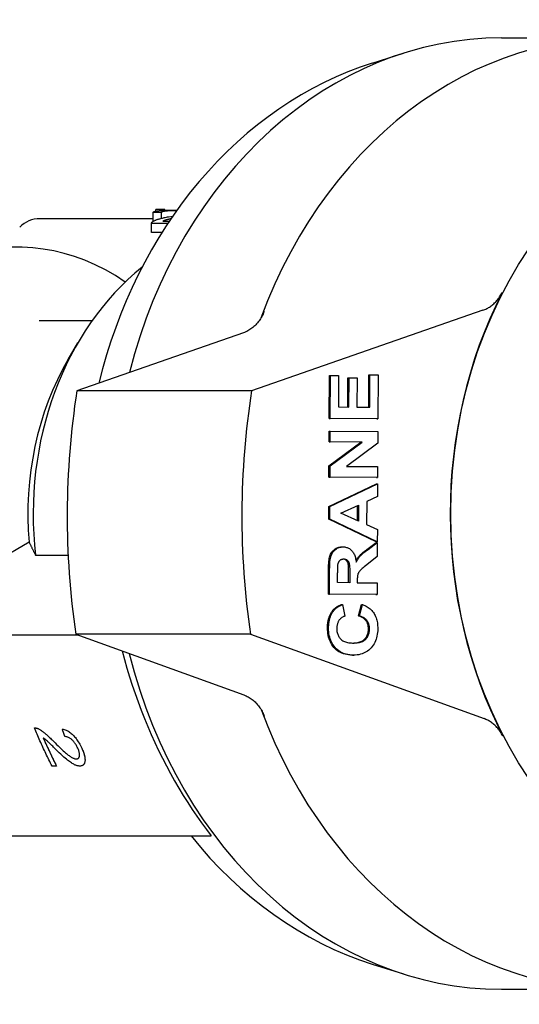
# Model space of a CAD drawing. Header units: millimetres. Extents: x 77 to 356, y 54 to 383.
# Tile 20 of 24: x 148 to 175, y 324 to 376. Entities that reach past the tile are written whole.
import ezdxf

# ---------------------------------------------------------------- set-up
doc = ezdxf.new("R2010")
doc.units = ezdxf.units.MM
doc.layers.add('Detail', color=2, linetype='Continuous')

msp = doc.modelspace()

# ---------------------------------------------------------------- linework, layer by layer
at = {"layer": 'Detail'}
for p, q in [((173.811, 374.955), (179.833, 374.955)), ((167.017, 373.629), (168.654, 374.149)), ((156.113, 365.937), (155.649, 365.937)), ((155.649, 365.853), (155.649, 365.937)), ((156.113, 365.895), (156.113, 365.937)), ((155.499, 365.455), (149.551, 365.455)), ((155.499, 365.316), (155.499, 365.785)), ((155.942, 365.476), (155.942, 365.778)), ((156.316, 365.555), (156.534, 365.596)), ((155.419, 364.736), (155.419, 365.213)), ((156.269, 365.204), (155.419, 365.204)), ((155.419, 364.728), (155.419, 365.204)), ((156.017, 365.328), (156.351, 365.328)), ((155.961, 364.728), (155.419, 364.728)), ((172.829, 360.642), (160.672, 356.416)), ((149.516, 360.105), (152.3, 360.105)), ((160.248, 359.458), (151.494, 356.416)), ((151.04, 358.063), (151.545, 358.932)), ((164.751, 354.948), (164.76, 357.21)), ((164.76, 357.21), (164.818, 357.21)), ((164.808, 354.948), (164.818, 357.21)), ((164.818, 357.21), (165.24, 357.207)), ((165.24, 357.207), (165.233, 355.561)), ((165.73, 355.558), (165.737, 357.09)), ((165.737, 357.09), (165.794, 357.09)), ((165.788, 355.558), (165.794, 357.09)), ((165.794, 357.09), (166.217, 357.087)), ((166.217, 357.087), (166.21, 355.555)), ((166.829, 355.551), (166.836, 357.255)), ((166.836, 357.255), (166.894, 357.255)), ((166.886, 355.551), (166.894, 357.255)), ((166.894, 357.255), (167.316, 357.252)), ((167.316, 357.252), (167.306, 354.932)), ((160.672, 356.416), (151.494, 356.416)), ((165.233, 355.561), (165.788, 355.558)), ((166.21, 355.555), (166.886, 355.551)), ((167.249, 354.932), (164.751, 354.948)), ((164.751, 354.948), (164.808, 354.948)), ((167.306, 354.932), (164.808, 354.948)), ((167.249, 354.932), (167.306, 354.932)), ((164.746, 353.725), (164.748, 354.295)), ((164.748, 354.295), (164.805, 354.295)), ((164.803, 353.725), (164.805, 354.295)), ((164.805, 354.295), (167.304, 354.279)), ((167.304, 354.279), (167.301, 353.663)), ((164.74, 352.472), (166.421, 353.715)), ((164.746, 353.725), (164.803, 353.725)), ((166.421, 353.715), (164.746, 353.725)), ((164.798, 352.472), (166.479, 353.715)), ((166.479, 353.715), (164.803, 353.725)), ((167.301, 353.663), (165.656, 352.439)), ((166.421, 353.715), (166.479, 353.715)), ((164.738, 351.875), (164.74, 352.472)), ((164.74, 352.472), (164.798, 352.472)), ((164.795, 351.875), (164.798, 352.472)), ((165.656, 352.439), (167.296, 352.429)), ((167.296, 352.429), (167.293, 351.859)), ((164.731, 350.322), (167.235, 351.524)), ((167.236, 351.859), (164.738, 351.875)), ((164.738, 351.875), (164.795, 351.875)), ((164.788, 350.322), (167.292, 351.524)), ((167.293, 351.859), (164.795, 351.875)), ((167.235, 351.524), (167.292, 351.524)), ((167.236, 351.859), (167.293, 351.859)), ((167.292, 351.524), (167.289, 350.855)), ((167.289, 350.855), (166.721, 350.593)), ((165.37, 349.983), (166.297, 350.398)), ((166.236, 349.59), (166.239, 350.373)), ((166.297, 350.398), (166.293, 349.564)), ((166.721, 350.593), (166.715, 349.375)), ((164.728, 349.666), (164.731, 350.322)), ((164.731, 350.322), (164.788, 350.322)), ((164.786, 349.666), (164.788, 350.322)), ((166.293, 349.564), (165.37, 349.983)), ((164.728, 349.666), (164.786, 349.666)), ((167.222, 348.465), (164.728, 349.666)), ((167.279, 348.465), (164.786, 349.666)), ((166.715, 349.375), (167.282, 349.118)), ((167.282, 349.118), (167.279, 348.465)), ((148.987, 348.45), (140.708, 343.581)), ((166.732, 348.075), (167.222, 348.444)), ((166.79, 348.075), (167.279, 348.444)), ((167.222, 348.465), (167.279, 348.465)), ((167.222, 348.444), (167.279, 348.444)), ((167.279, 348.444), (167.276, 347.707)), ((149.327, 347.764), (151.037, 347.764)), ((165.418, 348.207), (165.476, 348.207)), ((167.276, 347.707), (166.729, 347.267)), ((164.712, 345.714), (164.717, 347.012)), ((164.769, 345.714), (164.774, 347.012)), ((165.194, 346.328), (165.196, 346.809)), ((165.771, 346.324), (165.773, 346.779)), ((165.83, 346.779), (165.828, 346.324)), ((165.828, 346.324), (165.194, 346.328)), ((166.227, 346.447), (166.226, 346.321)), ((166.226, 346.321), (167.27, 346.315)), ((167.27, 346.315), (167.267, 345.699)), ((167.21, 345.699), (164.712, 345.714)), ((164.712, 345.714), (164.769, 345.714)), ((167.267, 345.699), (164.769, 345.714)), ((167.21, 345.699), (167.267, 345.699)), ((165.397, 345.171), (165.454, 345.171)), ((165.454, 345.171), (165.571, 344.561)), ((166.285, 344.577), (166.442, 345.173)), ((166.343, 344.577), (166.499, 345.173)), ((166.442, 345.173), (166.499, 345.173)), ((166.285, 344.577), (166.343, 344.577)), ((160.617, 343.616), (151.44, 343.616)), ((151.44, 343.616), (160.272, 340.425)), ((160.617, 343.616), (172.886, 339.183)), ((140.708, 343.581), (151.536, 343.581)), ((165.981, 342.519), (165.97, 342.519)), ((165.981, 342.519), (166.038, 342.519)), ((149.264, 338.699), (149.263, 338.699)), ((149.454, 338.654), (149.454, 338.654)), ((150.728, 338.628), (150.728, 338.628)), ((150.428, 336.683), (150.191, 336.683)), ((150.428, 336.683), (150.428, 336.683)), ((151.818, 336.737), (151.817, 336.737)), ((145.429, 333.018), (158.552, 333.018)), ((167.017, 326.281), (168.654, 325.761)), ((173.811, 324.955), (179.833, 324.955))]:
    msp.add_line(p, q, dxfattribs=at)
at = {"layer": 'Detail', "flags": 128}
for points in [[(167.017, 373.629), (166.375, 373.412), (165.739, 373.169), (165.112, 372.902), (164.493, 372.612), (163.882, 372.297), (163.282, 371.96), (162.691, 371.6), (162.111, 371.218), (161.543, 370.813), (160.986, 370.388), (160.443, 369.941), (159.912, 369.475), (159.395, 368.988), (158.891, 368.483), (158.402, 367.959), (157.928, 367.417), (157.469, 366.858), (157.026, 366.282), (156.599, 365.69), (156.188, 365.082), (155.794, 364.459), (155.418, 363.822), (155.058, 363.172), (154.717, 362.508), (154.393, 361.833), (154.088, 361.146), (153.801, 360.447), (153.533, 359.739), (153.284, 359.022), (153.054, 358.295), (152.844, 357.56), (152.653, 356.818)], [(155.499, 365.785), (155.509, 365.796), (155.521, 365.807), (155.538, 365.818), (155.557, 365.827), (155.581, 365.836), (155.607, 365.844), (155.638, 365.851), (155.671, 365.858), (155.708, 365.864), (155.749, 365.869), (155.793, 365.874), (155.841, 365.879), (155.892, 365.883), (155.945, 365.887), (156.001, 365.89), (156.061, 365.893), (156.123, 365.895), (156.188, 365.897), (156.255, 365.899), (156.326, 365.9), (156.399, 365.901), (156.475, 365.902), (156.554, 365.903), (156.636, 365.903)], [(156.625, 365.869), (156.574, 365.869), (156.525, 365.868), (156.478, 365.868), (156.433, 365.867), (156.389, 365.865), (156.347, 365.864), (156.306, 365.862), (156.268, 365.86), (156.231, 365.857), (156.195, 365.855), (156.162, 365.851), (156.13, 365.848), (156.101, 365.844), (156.073, 365.84), (156.049, 365.835), (156.027, 365.83), (156.007, 365.825), (155.99, 365.82), (155.976, 365.814), (155.964, 365.807), (155.955, 365.801), (155.948, 365.793), (155.944, 365.786), (155.942, 365.778)], [(156.725, 365.868), (156.721, 365.868), (156.717, 365.868), (156.713, 365.868), (156.709, 365.869), (156.705, 365.869), (156.7, 365.869), (156.696, 365.869), (156.692, 365.869), (156.688, 365.869), (156.684, 365.869), (156.68, 365.869), (156.676, 365.869), (156.672, 365.869), (156.667, 365.869), (156.663, 365.869), (156.659, 365.869), (156.655, 365.869), (156.651, 365.869), (156.646, 365.869), (156.642, 365.869), (156.638, 365.869), (156.634, 365.869), (156.629, 365.869), (156.625, 365.869)], [(156.636, 365.903), (156.641, 365.903), (156.645, 365.903), (156.65, 365.903), (156.655, 365.903), (156.66, 365.903), (156.665, 365.903), (156.669, 365.903), (156.674, 365.903), (156.679, 365.903), (156.684, 365.903), (156.688, 365.903), (156.693, 365.903), (156.698, 365.903), (156.703, 365.903), (156.707, 365.903), (156.712, 365.903), (156.717, 365.903), (156.721, 365.902), (156.726, 365.902), (156.731, 365.902), (156.735, 365.902), (156.74, 365.902), (156.744, 365.902), (156.749, 365.902)], [(155.47, 365.295), (155.485, 365.307), (155.502, 365.318), (155.521, 365.329), (155.54, 365.34), (155.562, 365.351), (155.585, 365.362), (155.609, 365.373), (155.635, 365.384), (155.662, 365.394), (155.691, 365.404), (155.721, 365.415), (155.753, 365.425), (155.786, 365.435), (155.822, 365.445), (155.861, 365.455), (155.902, 365.466), (155.945, 365.477), (155.991, 365.488), (156.039, 365.499), (156.089, 365.51), (156.142, 365.521), (156.198, 365.532), (156.255, 365.544), (156.316, 365.555)], [(155.942, 365.778), (155.924, 365.778), (155.905, 365.778), (155.887, 365.779), (155.868, 365.779), (155.85, 365.779), (155.831, 365.779), (155.813, 365.78), (155.795, 365.78), (155.776, 365.78), (155.758, 365.781), (155.739, 365.781), (155.721, 365.781), (155.702, 365.781), (155.684, 365.782), (155.665, 365.782), (155.647, 365.782), (155.628, 365.783), (155.61, 365.783), (155.592, 365.783), (155.573, 365.783), (155.555, 365.784), (155.536, 365.784), (155.518, 365.784), (155.499, 365.785)], [(156.434, 365.451), (156.398, 365.443), (156.365, 365.435), (156.334, 365.428), (156.305, 365.421), (156.279, 365.414), (156.255, 365.409), (156.234, 365.403), (156.216, 365.398), (156.199, 365.394), (156.185, 365.389), (156.171, 365.385), (156.157, 365.381), (156.143, 365.377), (156.13, 365.372), (156.117, 365.368), (156.105, 365.364), (156.093, 365.359), (156.081, 365.355), (156.069, 365.35), (156.058, 365.346), (156.047, 365.342), (156.037, 365.337), (156.027, 365.333), (156.017, 365.328)], [(155.419, 365.204), (155.419, 365.208), (155.419, 365.212), (155.419, 365.216), (155.419, 365.22), (155.42, 365.224), (155.42, 365.228), (155.421, 365.232), (155.423, 365.236), (155.424, 365.24), (155.425, 365.244), (155.427, 365.247), (155.429, 365.251), (155.431, 365.255), (155.434, 365.259), (155.437, 365.262), (155.439, 365.266), (155.442, 365.27), (155.446, 365.273), (155.449, 365.277), (155.453, 365.281), (155.457, 365.284), (155.461, 365.288), (155.465, 365.291), (155.47, 365.295)], [(155.419, 364.728), (155.419, 364.728), (155.419, 364.729), (155.419, 364.729), (155.419, 364.729), (155.419, 364.73), (155.419, 364.73), (155.419, 364.73), (155.419, 364.731), (155.419, 364.731), (155.419, 364.731), (155.419, 364.732), (155.419, 364.732), (155.419, 364.732), (155.419, 364.733), (155.419, 364.733), (155.419, 364.733), (155.419, 364.734), (155.419, 364.734), (155.419, 364.734), (155.419, 364.735), (155.419, 364.735), (155.419, 364.735), (155.419, 364.736), (155.419, 364.736)], [(172.829, 360.642), (172.881, 360.661), (172.931, 360.681), (172.981, 360.704), (173.031, 360.728), (173.079, 360.754), (173.127, 360.782), (173.175, 360.811), (173.221, 360.843), (173.267, 360.876), (173.312, 360.911), (173.357, 360.947), (173.4, 360.985), (173.442, 361.025), (173.483, 361.066), (173.524, 361.109), (173.563, 361.153), (173.601, 361.199), (173.637, 361.246), (173.673, 361.294), (173.707, 361.344), (173.74, 361.395), (173.772, 361.447), (173.802, 361.5), (173.831, 361.555)], [(161.332, 360.574), (161.305, 360.507), (161.276, 360.442), (161.245, 360.378), (161.213, 360.315), (161.178, 360.254), (161.142, 360.195), (161.104, 360.137), (161.064, 360.081), (161.023, 360.026), (160.98, 359.974), (160.935, 359.923), (160.889, 359.874), (160.842, 359.827), (160.793, 359.782), (160.743, 359.739), (160.692, 359.699), (160.64, 359.661), (160.587, 359.625), (160.532, 359.591), (160.477, 359.56), (160.421, 359.531), (160.364, 359.504), (160.306, 359.48), (160.248, 359.458)], [(148.987, 348.45), (149, 348.423), (149.013, 348.396), (149.027, 348.368), (149.04, 348.341), (149.054, 348.313), (149.067, 348.285), (149.081, 348.257), (149.095, 348.229), (149.108, 348.201), (149.122, 348.173), (149.136, 348.144), (149.15, 348.116), (149.165, 348.087), (149.179, 348.058), (149.193, 348.03), (149.208, 348), (149.222, 347.971), (149.237, 347.942), (149.252, 347.913), (149.266, 347.883), (149.281, 347.853), (149.296, 347.824), (149.312, 347.794), (149.327, 347.764)], [(164.717, 347.012), (164.719, 347.13), (164.722, 347.24), (164.728, 347.341), (164.736, 347.435), (164.746, 347.519), (164.758, 347.595), (164.772, 347.663), (164.788, 347.723), (164.806, 347.776), (164.828, 347.827), (164.854, 347.875), (164.882, 347.921), (164.914, 347.964), (164.949, 348.004), (164.987, 348.041), (165.028, 348.076), (165.072, 348.107), (165.117, 348.133), (165.164, 348.156), (165.213, 348.175), (165.263, 348.189), (165.315, 348.199), (165.368, 348.205), (165.423, 348.207)], [(164.774, 347.012), (164.776, 347.13), (164.78, 347.24), (164.785, 347.341), (164.793, 347.435), (164.803, 347.519), (164.815, 347.595), (164.829, 347.663), (164.845, 347.723), (164.864, 347.776), (164.886, 347.827), (164.911, 347.875), (164.939, 347.921), (164.971, 347.964), (165.006, 348.004), (165.044, 348.041), (165.085, 348.076), (165.129, 348.107), (165.175, 348.133), (165.222, 348.156), (165.27, 348.175), (165.32, 348.189), (165.372, 348.199), (165.425, 348.205), (165.48, 348.207)], [(165.48, 348.207), (165.526, 348.205), (165.571, 348.201), (165.614, 348.193), (165.656, 348.183), (165.697, 348.17), (165.736, 348.155), (165.774, 348.136), (165.81, 348.115), (165.846, 348.091), (165.879, 348.065), (165.912, 348.035), (165.943, 348.003), (165.973, 347.968), (166, 347.93), (166.026, 347.889), (166.05, 347.846), (166.072, 347.799), (166.092, 347.75), (166.11, 347.699), (166.126, 347.644), (166.14, 347.587), (166.153, 347.527), (166.163, 347.464), (166.172, 347.398)], [(166.16, 347.486), (166.175, 347.513), (166.19, 347.539), (166.205, 347.564), (166.221, 347.588), (166.236, 347.612), (166.252, 347.635), (166.268, 347.657), (166.285, 347.678), (166.301, 347.699), (166.318, 347.718), (166.335, 347.738), (166.354, 347.758), (166.375, 347.779), (166.398, 347.801), (166.423, 347.824), (166.449, 347.848), (166.478, 347.873), (166.509, 347.899), (166.541, 347.926), (166.576, 347.954), (166.612, 347.983), (166.65, 348.013), (166.69, 348.043), (166.732, 348.075)], [(166.172, 347.398), (166.188, 347.431), (166.204, 347.462), (166.221, 347.493), (166.238, 347.523), (166.255, 347.552), (166.273, 347.58), (166.29, 347.607), (166.308, 347.633), (166.326, 347.658), (166.345, 347.682), (166.364, 347.705), (166.383, 347.727), (166.403, 347.749), (166.426, 347.772), (166.451, 347.797), (166.479, 347.823), (166.509, 347.85), (166.542, 347.879), (166.577, 347.908), (166.615, 347.939), (166.655, 347.971), (166.697, 348.005), (166.742, 348.039), (166.79, 348.075)], [(165.196, 346.809), (165.196, 346.84), (165.197, 346.869), (165.197, 346.898), (165.197, 346.925), (165.197, 346.952), (165.197, 346.978), (165.198, 347.002), (165.198, 347.025), (165.198, 347.048), (165.199, 347.069), (165.199, 347.09), (165.199, 347.109), (165.2, 347.127), (165.2, 347.144), (165.201, 347.161), (165.201, 347.176), (165.202, 347.19), (165.202, 347.203), (165.203, 347.215), (165.203, 347.226), (165.204, 347.236), (165.205, 347.245), (165.205, 347.253), (165.206, 347.26)], [(165.206, 347.26), (165.21, 347.284), (165.215, 347.308), (165.22, 347.33), (165.226, 347.352), (165.234, 347.372), (165.242, 347.392), (165.25, 347.411), (165.26, 347.429), (165.27, 347.445), (165.281, 347.461), (165.293, 347.476), (165.306, 347.491), (165.319, 347.504), (165.333, 347.516), (165.348, 347.526), (165.363, 347.536), (165.379, 347.545), (165.396, 347.552), (165.413, 347.558), (165.431, 347.563), (165.45, 347.567), (165.469, 347.57), (165.489, 347.571), (165.51, 347.572)], [(165.773, 346.779), (165.773, 346.881), (165.772, 346.973), (165.77, 347.056), (165.767, 347.129), (165.764, 347.192), (165.759, 347.246), (165.754, 347.29), (165.747, 347.325), (165.74, 347.351), (165.731, 347.376), (165.721, 347.4), (165.71, 347.422), (165.697, 347.443), (165.683, 347.462), (165.668, 347.481), (165.652, 347.497), (165.634, 347.513), (165.615, 347.526), (165.595, 347.538), (165.574, 347.548), (165.552, 347.557), (165.529, 347.563), (165.505, 347.568), (165.479, 347.571)], [(165.51, 347.572), (165.537, 347.571), (165.564, 347.568), (165.589, 347.563), (165.613, 347.556), (165.636, 347.547), (165.657, 347.536), (165.678, 347.523), (165.697, 347.508), (165.715, 347.491), (165.732, 347.473), (165.747, 347.454), (165.761, 347.433), (165.773, 347.41), (165.784, 347.386), (165.794, 347.361), (165.802, 347.334), (165.809, 347.301), (165.815, 347.258), (165.82, 347.204), (165.824, 347.14), (165.827, 347.066), (165.829, 346.981), (165.83, 346.885), (165.83, 346.779)], [(166.729, 347.267), (166.66, 347.21), (166.597, 347.157), (166.54, 347.11), (166.491, 347.067), (166.448, 347.029), (166.412, 346.995), (166.383, 346.966), (166.36, 346.942), (166.342, 346.92), (166.325, 346.898), (166.31, 346.876), (166.296, 346.853), (166.284, 346.83), (166.273, 346.806), (166.264, 346.782), (166.256, 346.758), (166.249, 346.732), (166.243, 346.702), (166.239, 346.669), (166.235, 346.632), (166.231, 346.591), (166.229, 346.546), (166.228, 346.498), (166.227, 346.447)], [(164.936, 344.862), (164.95, 344.879), (164.964, 344.896), (164.979, 344.912), (164.994, 344.928), (165.009, 344.943), (165.025, 344.959), (165.042, 344.973), (165.059, 344.988), (165.077, 345.002), (165.094, 345.016), (165.113, 345.029), (165.132, 345.042), (165.151, 345.055), (165.171, 345.067), (165.192, 345.079), (165.212, 345.091), (165.234, 345.102), (165.256, 345.113), (165.278, 345.123), (165.301, 345.134), (165.324, 345.143), (165.348, 345.153), (165.372, 345.162), (165.397, 345.171)], [(164.994, 344.862), (165.007, 344.879), (165.022, 344.896), (165.036, 344.912), (165.051, 344.928), (165.067, 344.943), (165.083, 344.959), (165.099, 344.973), (165.116, 344.988), (165.134, 345.002), (165.152, 345.016), (165.17, 345.029), (165.189, 345.042), (165.209, 345.055), (165.229, 345.067), (165.249, 345.079), (165.27, 345.091), (165.291, 345.102), (165.313, 345.113), (165.335, 345.123), (165.358, 345.134), (165.381, 345.143), (165.405, 345.153), (165.429, 345.162), (165.454, 345.171)], [(166.499, 345.173), (166.566, 345.149), (166.63, 345.122), (166.691, 345.092), (166.749, 345.06), (166.804, 345.026), (166.856, 344.988), (166.905, 344.949), (166.951, 344.907), (166.994, 344.862), (167.034, 344.815), (167.072, 344.765), (167.106, 344.713), (167.138, 344.658), (167.166, 344.601), (167.192, 344.542), (167.216, 344.48), (167.236, 344.416), (167.254, 344.35), (167.269, 344.281), (167.281, 344.21), (167.29, 344.136), (167.297, 344.06), (167.3, 343.982), (167.302, 343.901)], [(164.662, 343.955), (164.663, 344.001), (164.664, 344.046), (164.667, 344.091), (164.67, 344.135), (164.675, 344.178), (164.68, 344.221), (164.686, 344.263), (164.694, 344.304), (164.702, 344.344), (164.711, 344.384), (164.721, 344.423), (164.732, 344.461), (164.744, 344.498), (164.757, 344.535), (164.77, 344.571), (164.785, 344.606), (164.801, 344.641), (164.817, 344.674), (164.835, 344.708), (164.853, 344.74), (164.873, 344.772), (164.893, 344.802), (164.914, 344.833), (164.936, 344.862)], [(164.719, 343.955), (164.72, 344.001), (164.722, 344.046), (164.724, 344.091), (164.728, 344.135), (164.732, 344.178), (164.738, 344.221), (164.744, 344.263), (164.751, 344.304), (164.759, 344.344), (164.768, 344.384), (164.778, 344.423), (164.789, 344.461), (164.801, 344.498), (164.814, 344.535), (164.828, 344.571), (164.842, 344.606), (164.858, 344.641), (164.875, 344.674), (164.892, 344.708), (164.911, 344.74), (164.93, 344.772), (164.95, 344.802), (164.972, 344.833), (164.994, 344.862)], [(165.571, 344.561), (165.54, 344.551), (165.509, 344.54), (165.479, 344.527), (165.451, 344.513), (165.423, 344.497), (165.397, 344.479), (165.372, 344.459), (165.348, 344.438), (165.325, 344.416), (165.304, 344.391), (165.283, 344.365), (165.264, 344.337), (165.246, 344.308), (165.229, 344.278), (165.214, 344.247), (165.201, 344.215), (165.189, 344.182), (165.179, 344.148), (165.17, 344.113), (165.163, 344.077), (165.157, 344.039), (165.153, 344.001), (165.151, 343.962), (165.15, 343.922)], [(166.814, 343.897), (166.813, 343.938), (166.811, 343.977), (166.806, 344.016), (166.8, 344.054), (166.792, 344.091), (166.783, 344.126), (166.771, 344.161), (166.758, 344.195), (166.743, 344.228), (166.726, 344.26), (166.707, 344.291), (166.687, 344.321), (166.665, 344.35), (166.64, 344.377), (166.614, 344.404), (166.586, 344.428), (166.555, 344.452), (166.523, 344.474), (166.488, 344.494), (166.452, 344.514), (166.413, 344.532), (166.373, 344.548), (166.33, 344.563), (166.285, 344.577)], [(166.871, 343.897), (166.87, 343.938), (166.868, 343.977), (166.864, 344.016), (166.857, 344.054), (166.85, 344.091), (166.84, 344.126), (166.828, 344.161), (166.815, 344.195), (166.8, 344.228), (166.783, 344.26), (166.765, 344.291), (166.744, 344.321), (166.722, 344.35), (166.698, 344.377), (166.671, 344.404), (166.643, 344.428), (166.613, 344.452), (166.58, 344.474), (166.546, 344.494), (166.509, 344.514), (166.471, 344.532), (166.43, 344.548), (166.387, 344.563), (166.343, 344.577)], [(165.97, 342.519), (165.868, 342.523), (165.77, 342.531), (165.675, 342.546), (165.585, 342.565), (165.498, 342.59), (165.416, 342.621), (165.337, 342.657), (165.262, 342.698), (165.192, 342.745), (165.125, 342.797), (165.062, 342.855), (165.002, 342.918), (164.948, 342.986), (164.898, 343.057), (164.853, 343.131), (164.812, 343.209), (164.777, 343.29), (164.746, 343.375), (164.72, 343.463), (164.699, 343.555), (164.682, 343.65), (164.671, 343.748), (164.664, 343.85), (164.662, 343.955)], [(166.027, 342.519), (165.925, 342.523), (165.827, 342.531), (165.733, 342.546), (165.642, 342.565), (165.556, 342.59), (165.473, 342.621), (165.395, 342.657), (165.32, 342.698), (165.249, 342.745), (165.182, 342.797), (165.119, 342.855), (165.06, 342.918), (165.005, 342.986), (164.955, 343.057), (164.91, 343.131), (164.87, 343.209), (164.834, 343.29), (164.803, 343.375), (164.777, 343.463), (164.756, 343.555), (164.74, 343.65), (164.728, 343.748), (164.721, 343.85), (164.719, 343.955)], [(165.15, 343.922), (165.151, 343.866), (165.155, 343.812), (165.161, 343.76), (165.171, 343.71), (165.183, 343.661), (165.198, 343.614), (165.216, 343.569), (165.236, 343.526), (165.26, 343.484), (165.286, 343.444), (165.315, 343.406), (165.346, 343.37), (165.381, 343.336), (165.419, 343.305), (165.461, 343.277), (165.506, 343.251), (165.555, 343.229), (165.607, 343.209), (165.662, 343.193), (165.721, 343.179), (165.784, 343.169), (165.85, 343.161), (165.919, 343.156), (165.992, 343.154)], [(165.977, 343.154), (166.05, 343.157), (166.12, 343.162), (166.186, 343.17), (166.249, 343.181), (166.308, 343.194), (166.363, 343.211), (166.415, 343.23), (166.463, 343.252), (166.508, 343.277), (166.549, 343.304), (166.586, 343.334), (166.62, 343.367), (166.65, 343.402), (166.679, 343.439), (166.704, 343.477), (166.727, 343.517), (166.747, 343.559), (166.765, 343.602), (166.779, 343.647), (166.792, 343.694), (166.801, 343.742), (166.808, 343.792), (166.812, 343.844), (166.814, 343.897)], [(165.992, 343.154), (166.069, 343.155), (166.142, 343.159), (166.212, 343.166), (166.278, 343.175), (166.34, 343.188), (166.398, 343.204), (166.452, 343.222), (166.503, 343.243), (166.55, 343.268), (166.593, 343.295), (166.632, 343.325), (166.668, 343.358), (166.7, 343.393), (166.73, 343.43), (166.756, 343.469), (166.78, 343.51), (166.801, 343.552), (166.82, 343.596), (166.835, 343.642), (166.848, 343.689), (166.858, 343.739), (166.865, 343.79), (166.869, 343.843), (166.871, 343.897)], [(167.302, 343.901), (167.299, 343.802), (167.291, 343.705), (167.279, 343.612), (167.262, 343.521), (167.241, 343.433), (167.214, 343.349), (167.183, 343.267), (167.147, 343.189), (167.107, 343.113), (167.062, 343.041), (167.012, 342.972), (166.957, 342.905), (166.899, 342.843), (166.837, 342.786), (166.771, 342.735), (166.702, 342.689), (166.63, 342.649), (166.554, 342.614), (166.475, 342.584), (166.392, 342.56), (166.306, 342.542), (166.217, 342.529), (166.124, 342.521), (166.027, 342.519)], [(153.874, 342.736), (153.996, 342.283), (154.125, 341.831), (154.261, 341.383), (154.404, 340.937), (154.554, 340.495), (154.711, 340.056), (154.875, 339.621), (155.045, 339.189), (155.222, 338.762), (155.405, 338.34), (155.595, 337.922), (155.791, 337.508), (155.992, 337.1), (156.2, 336.698), (156.413, 336.301), (156.631, 335.91), (156.855, 335.525), (157.084, 335.147), (157.318, 334.775), (157.557, 334.409), (157.8, 334.051), (158.047, 333.699), (158.298, 333.355), (158.552, 333.018)], [(160.272, 340.425), (160.33, 340.402), (160.386, 340.378), (160.442, 340.351), (160.498, 340.322), (160.552, 340.291), (160.605, 340.257), (160.658, 340.221), (160.709, 340.183), (160.759, 340.143), (160.808, 340.1), (160.856, 340.056), (160.903, 340.009), (160.948, 339.961), (160.992, 339.91), (161.034, 339.858), (161.075, 339.804), (161.114, 339.748), (161.152, 339.691), (161.188, 339.631), (161.222, 339.571), (161.254, 339.509), (161.285, 339.446), (161.313, 339.381), (161.34, 339.315)], [(173.869, 338.28), (173.841, 338.334), (173.811, 338.387), (173.78, 338.438), (173.747, 338.488), (173.713, 338.537), (173.678, 338.584), (173.642, 338.63), (173.605, 338.675), (173.567, 338.719), (173.527, 338.761), (173.487, 338.801), (173.445, 338.84), (173.403, 338.878), (173.359, 338.914), (173.315, 338.948), (173.27, 338.981), (173.225, 339.012), (173.178, 339.042), (173.131, 339.07), (173.083, 339.096), (173.035, 339.12), (172.986, 339.143), (172.936, 339.164), (172.886, 339.183)], [(149.263, 338.699), (149.271, 338.7), (149.278, 338.7), (149.285, 338.7), (149.293, 338.699), (149.3, 338.699), (149.308, 338.698), (149.316, 338.697), (149.323, 338.696), (149.331, 338.695), (149.339, 338.694), (149.346, 338.692), (149.354, 338.69), (149.362, 338.688), (149.37, 338.686), (149.378, 338.684), (149.387, 338.681), (149.395, 338.679), (149.403, 338.676), (149.411, 338.672), (149.42, 338.669), (149.428, 338.666), (149.436, 338.662), (149.445, 338.658), (149.454, 338.654)], [(150.191, 336.683), (150.149, 336.765), (150.108, 336.847), (150.067, 336.93), (150.026, 337.012), (149.985, 337.095), (149.945, 337.177), (149.905, 337.26), (149.865, 337.344), (149.825, 337.427), (149.786, 337.51), (149.747, 337.594), (149.708, 337.678), (149.669, 337.762), (149.631, 337.847), (149.593, 337.931), (149.555, 338.016), (149.518, 338.101), (149.481, 338.186), (149.444, 338.271), (149.407, 338.356), (149.371, 338.442), (149.335, 338.527), (149.299, 338.613), (149.263, 338.699)], [(149.264, 338.699), (149.271, 338.7), (149.278, 338.7), (149.286, 338.7), (149.293, 338.699), (149.3, 338.699), (149.308, 338.698), (149.316, 338.697), (149.323, 338.696), (149.331, 338.695), (149.339, 338.694), (149.347, 338.692), (149.354, 338.69), (149.362, 338.688), (149.37, 338.686), (149.378, 338.684), (149.387, 338.681), (149.395, 338.679), (149.403, 338.676), (149.411, 338.673), (149.42, 338.669), (149.428, 338.666), (149.436, 338.662), (149.445, 338.658), (149.454, 338.654)], [(149.454, 338.654), (149.482, 338.64), (149.511, 338.625), (149.54, 338.609), (149.57, 338.591), (149.6, 338.572), (149.631, 338.552), (149.662, 338.53), (149.694, 338.507), (149.726, 338.483), (149.759, 338.457), (149.792, 338.43), (149.826, 338.402), (149.861, 338.372), (149.897, 338.34), (149.935, 338.306), (149.974, 338.27), (150.015, 338.232), (150.058, 338.191), (150.102, 338.149), (150.148, 338.104), (150.195, 338.058), (150.244, 338.009), (150.295, 337.958), (150.347, 337.906)], [(149.454, 338.654), (149.482, 338.64), (149.511, 338.625), (149.54, 338.609), (149.57, 338.591), (149.6, 338.572), (149.631, 338.552), (149.662, 338.53), (149.694, 338.507), (149.726, 338.483), (149.759, 338.457), (149.792, 338.43), (149.826, 338.402), (149.861, 338.372), (149.897, 338.34), (149.935, 338.306), (149.975, 338.27), (150.016, 338.232), (150.058, 338.192), (150.102, 338.149), (150.148, 338.104), (150.195, 338.058), (150.244, 338.009), (150.295, 337.958), (150.347, 337.906)], [(150.728, 338.628), (150.778, 338.62), (150.827, 338.608), (150.876, 338.594), (150.924, 338.576), (150.971, 338.555), (151.018, 338.532), (151.064, 338.505), (151.11, 338.475), (151.155, 338.442), (151.2, 338.406), (151.244, 338.366), (151.288, 338.324), (151.331, 338.279), (151.373, 338.232), (151.414, 338.182), (151.454, 338.13), (151.494, 338.075), (151.533, 338.018), (151.57, 337.959), (151.607, 337.897), (151.643, 337.833), (151.679, 337.766), (151.713, 337.697), (151.747, 337.626)], [(150.869, 338.234), (150.863, 338.251), (150.857, 338.267), (150.851, 338.283), (150.845, 338.3), (150.839, 338.316), (150.833, 338.332), (150.827, 338.349), (150.821, 338.365), (150.815, 338.382), (150.81, 338.398), (150.804, 338.414), (150.798, 338.431), (150.792, 338.447), (150.786, 338.463), (150.78, 338.48), (150.774, 338.496), (150.769, 338.513), (150.763, 338.529), (150.757, 338.546), (150.751, 338.562), (150.745, 338.578), (150.74, 338.595), (150.734, 338.611), (150.728, 338.628)], [(150.728, 338.628), (150.778, 338.62), (150.827, 338.608), (150.876, 338.594), (150.924, 338.576), (150.971, 338.555), (151.018, 338.532), (151.064, 338.505), (151.11, 338.475), (151.155, 338.442), (151.2, 338.406), (151.244, 338.366), (151.288, 338.324), (151.331, 338.279), (151.373, 338.232), (151.414, 338.182), (151.454, 338.13), (151.494, 338.075), (151.533, 338.018), (151.57, 337.959), (151.607, 337.897), (151.643, 337.833), (151.679, 337.766), (151.713, 337.697), (151.747, 337.626)], [(149.725, 338.169), (149.753, 338.105), (149.781, 338.043), (149.809, 337.98), (149.837, 337.917), (149.865, 337.854), (149.893, 337.792), (149.922, 337.729), (149.95, 337.667), (149.979, 337.605), (150.008, 337.543), (150.037, 337.48), (150.066, 337.419), (150.096, 337.357), (150.125, 337.295), (150.155, 337.233), (150.185, 337.172), (150.214, 337.11), (150.245, 337.049), (150.275, 336.988), (150.305, 336.927), (150.336, 336.866), (150.366, 336.805), (150.397, 336.744), (150.428, 336.683)], [(150.379, 337.575), (150.323, 337.629), (150.271, 337.68), (150.223, 337.728), (150.177, 337.773), (150.135, 337.814), (150.096, 337.852), (150.06, 337.886), (150.028, 337.918), (149.999, 337.945), (149.972, 337.97), (149.949, 337.991), (149.93, 338.009), (149.912, 338.024), (149.894, 338.04), (149.876, 338.055), (149.858, 338.069), (149.841, 338.083), (149.824, 338.097), (149.807, 338.11), (149.79, 338.122), (149.774, 338.135), (149.758, 338.146), (149.741, 338.158), (149.725, 338.169)], [(150.347, 337.906), (150.427, 337.825), (150.504, 337.749), (150.578, 337.677), (150.648, 337.61), (150.715, 337.548), (150.778, 337.49), (150.838, 337.437), (150.894, 337.388), (150.947, 337.344), (150.996, 337.304), (151.041, 337.269), (151.083, 337.238), (151.122, 337.21), (151.16, 337.185), (151.197, 337.162), (151.232, 337.142), (151.266, 337.124), (151.298, 337.109), (151.329, 337.095), (151.359, 337.085), (151.387, 337.076), (151.414, 337.07), (151.439, 337.067), (151.464, 337.066)], [(150.347, 337.906), (150.427, 337.825), (150.504, 337.749), (150.578, 337.677), (150.648, 337.61), (150.715, 337.548), (150.778, 337.49), (150.838, 337.437), (150.894, 337.388), (150.947, 337.344), (150.996, 337.304), (151.041, 337.269), (151.083, 337.238), (151.122, 337.21), (151.16, 337.185), (151.197, 337.162), (151.232, 337.142), (151.266, 337.124), (151.298, 337.109), (151.329, 337.096), (151.359, 337.085), (151.387, 337.076), (151.414, 337.07), (151.439, 337.067), (151.464, 337.066)], [(151.539, 337.635), (151.518, 337.679), (151.496, 337.722), (151.474, 337.763), (151.451, 337.803), (151.427, 337.842), (151.402, 337.878), (151.376, 337.914), (151.35, 337.948), (151.323, 337.98), (151.295, 338.011), (151.266, 338.041), (151.237, 338.069), (151.207, 338.095), (151.177, 338.119), (151.147, 338.14), (151.116, 338.16), (151.086, 338.177), (151.055, 338.192), (151.025, 338.204), (150.994, 338.215), (150.963, 338.223), (150.932, 338.229), (150.9, 338.233), (150.869, 338.234)], [(151.647, 336.688), (151.616, 336.689), (151.584, 336.692), (151.552, 336.698), (151.518, 336.706), (151.483, 336.716), (151.447, 336.729), (151.41, 336.743), (151.373, 336.76), (151.333, 336.78), (151.292, 336.803), (151.249, 336.829), (151.204, 336.858), (151.158, 336.889), (151.109, 336.925), (151.058, 336.963), (151.006, 337.004), (150.949, 337.05), (150.887, 337.104), (150.817, 337.164), (150.742, 337.232), (150.66, 337.307), (150.572, 337.389), (150.478, 337.478), (150.379, 337.575)], [(151.464, 337.066), (151.487, 337.067), (151.509, 337.07), (151.529, 337.075), (151.548, 337.083), (151.565, 337.093), (151.58, 337.105), (151.593, 337.119), (151.605, 337.135), (151.615, 337.154), (151.623, 337.175), (151.629, 337.198), (151.634, 337.223), (151.637, 337.25), (151.638, 337.278), (151.637, 337.307), (151.634, 337.338), (151.629, 337.371), (151.622, 337.404), (151.613, 337.439), (151.603, 337.476), (151.59, 337.514), (151.575, 337.553), (151.558, 337.593), (151.539, 337.635)], [(151.747, 337.626), (151.78, 337.554), (151.809, 337.485), (151.834, 337.418), (151.857, 337.355), (151.876, 337.293), (151.892, 337.235), (151.905, 337.179), (151.914, 337.125), (151.92, 337.075), (151.923, 337.026), (151.922, 336.981), (151.918, 336.938), (151.911, 336.898), (151.901, 336.861), (151.888, 336.828), (151.872, 336.799), (151.854, 336.773), (151.833, 336.75), (151.809, 336.731), (151.782, 336.716), (151.753, 336.704), (151.72, 336.695), (151.685, 336.69), (151.647, 336.688)], [(151.747, 337.626), (151.773, 337.57), (151.796, 337.515), (151.818, 337.463), (151.837, 337.411), (151.855, 337.362), (151.87, 337.314), (151.884, 337.267), (151.895, 337.222), (151.905, 337.179), (151.912, 337.137), (151.918, 337.097), (151.921, 337.059), (151.923, 337.022), (151.922, 336.986), (151.92, 336.952), (151.915, 336.92), (151.909, 336.89), (151.901, 336.862), (151.891, 336.836), (151.88, 336.812), (151.867, 336.79), (151.852, 336.77), (151.836, 336.753), (151.818, 336.737)], [(151.464, 337.066), (151.469, 337.066), (151.474, 337.066), (151.479, 337.066), (151.484, 337.067), (151.489, 337.067), (151.494, 337.068), (151.499, 337.068), (151.504, 337.069), (151.508, 337.07), (151.513, 337.071), (151.517, 337.072), (151.522, 337.073), (151.526, 337.074), (151.53, 337.076), (151.534, 337.077), (151.538, 337.079), (151.542, 337.081), (151.546, 337.082), (151.55, 337.084), (151.554, 337.086), (151.557, 337.088), (151.561, 337.091), (151.564, 337.093), (151.568, 337.095)], [(157.496, 333.018), (157.983, 332.427), (158.488, 331.856), (159.009, 331.306), (159.545, 330.776), (160.098, 330.268), (160.665, 329.782), (161.247, 329.319), (161.842, 328.879), (162.451, 328.464), (163.072, 328.074), (163.704, 327.709), (164.348, 327.369), (165.002, 327.056), (165.665, 326.77), (166.337, 326.512), (167.017, 326.281)]]:
    msp.add_lwpolyline(points, dxfattribs=at)
at = {"layer": 'Detail'}
msp.add_arc((149.551, 363.955), 1.5, 90, 135, dxfattribs=at)
for centre, major_axis, start_param, end_param in [((179.833, 349.955), (0, 25), 6.181993, 7.43032), ((173.811, 349.955), (0, 25), 0, 1.269441), ((148.369, 349.955), (0, 14), 5.766449, 8.894122), ((161.897, 349.955), (0, -15.501), 3.723575, 4.854219), ((189.04, 349.955), (0, -21.892), 4.15394, 5.274851), ((160.39, 349.955), (0, -14.001), 4.094706, 4.820048), ((179.862, 349.836), (0, -35.25), 4.524635, 4.88978), ((189.039, 349.836), (0, -35.25), 4.524635, 4.88978), ((173.811, 349.955), (0, -25), 5.010787, 6.283185), ((179.833, 349.955), (0, -25), 5.136958, 6.365858), ((167.677, 349.836), (0, -24.827), 5.201624, 5.270707)]:
    msp.add_ellipse(centre, major_axis=major_axis, ratio=0.819152, start_param=start_param, end_param=end_param, dxfattribs=at)
msp.add_ellipse((189.068, 349.955), major_axis=(0, 21.883), ratio=0.819152, dxfattribs=at)

doc.saveas('drawing.dxf')
